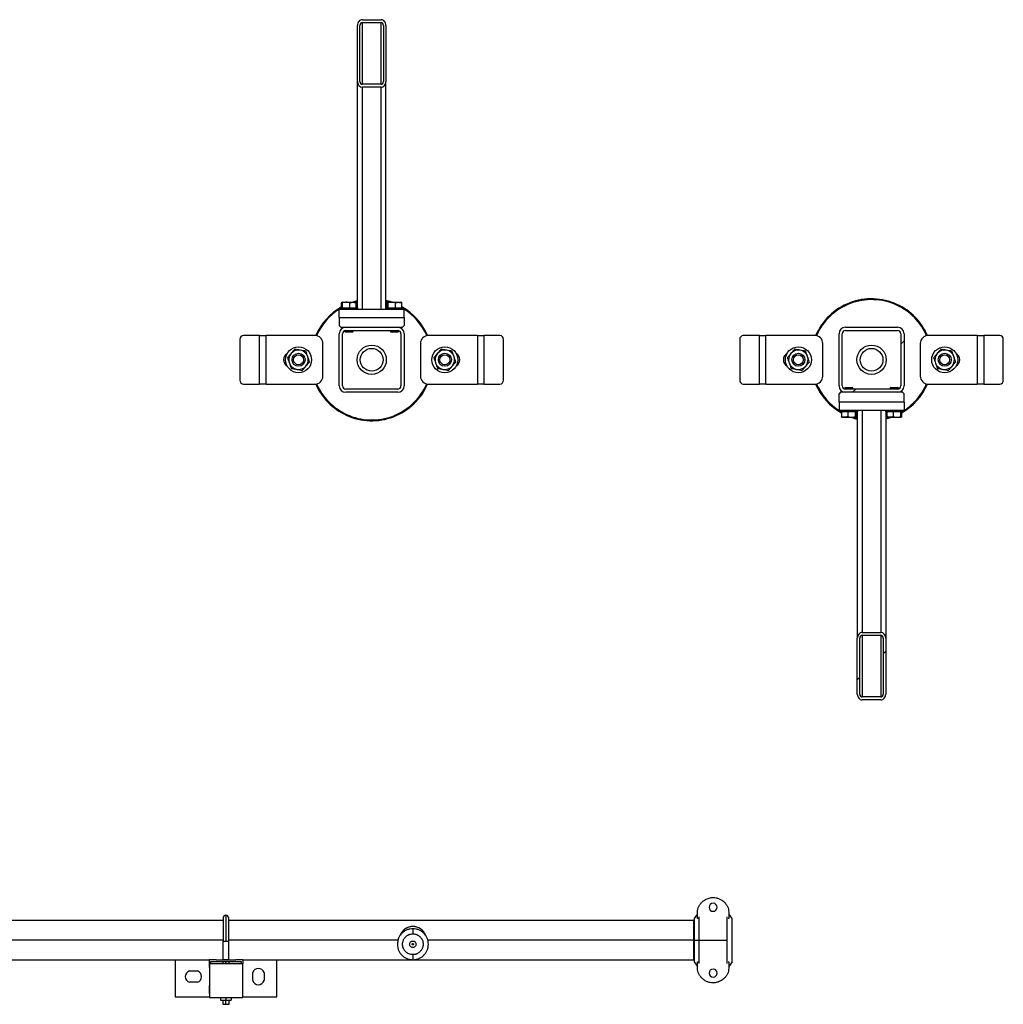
# Model space of a CAD drawing. Header units: millimetres. Extents: x 0 to 841, y 0 to 594.
# Tile 85 of 155: x 407 to 437, y 315 to 345. Entities that reach past the tile are written whole.
import ezdxf

# ---------------------------------------------------------------- set-up
doc = ezdxf.new("R2010")
doc.units = ezdxf.units.MM
doc.layers.add('TRAIT-FINS', color=9, linetype='Continuous')
doc.layers.add('TRAIT-FORT', color=4, linetype='Continuous', lineweight=25)

msp = doc.modelspace()

# ---------------------------------------------------------------- hatches: boundary and pattern name
at = {"layer": 'TRAIT-FINS'}
h = msp.add_hatch(dxfattribs=at)
h.set_pattern_fill('ANSI31', color=9, angle=3e-322, style=0)
edge = h.paths.add_edge_path(flags=0)
edge.add_line((417.82356, 342.95891), (417.82356, 344.6776))
edge.add_ellipse((417.67356, 344.6776), major_axis=(0, 0.1778), ratio=0.84366149, start_angle=270, end_angle=360)
edge.add_line((417.67356, 344.8554), (417.09856, 344.8554))
edge.add_ellipse((417.09856, 344.6776), major_axis=(0, 0.1778), ratio=0.84366149, start_angle=0, end_angle=90)
edge.add_line((416.94856, 344.6776), (416.94856, 342.95891))
edge.add_ellipse((417.09856, 342.95891), major_axis=(0, 0.1778), ratio=0.84366149, start_angle=90, end_angle=180)
edge.add_line((417.09856, 342.78111), (417.67356, 342.78111))
edge.add_ellipse((417.67356, 342.95891), major_axis=(0, 0.1778), ratio=0.84366149, start_angle=180, end_angle=270)
edge = h.paths.add_edge_path(flags=0)
edge.add_line((417.74856, 344.6776), (417.74856, 342.95891))
edge.add_ellipse((417.67356, 342.95891), major_axis=(0, 0.0889), ratio=0.84366149, start_angle=180, end_angle=270, ccw=False)
edge.add_line((417.67356, 342.87001), (417.09856, 342.87001))
edge.add_ellipse((417.09856, 342.95891), major_axis=(0, 0.0889), ratio=0.84366149, start_angle=90, end_angle=180, ccw=False)
edge.add_line((417.02356, 342.95891), (417.02356, 344.6776))
edge.add_ellipse((417.09856, 344.6776), major_axis=(0, 0.0889), ratio=0.84366149, start_angle=0, end_angle=90, ccw=False)
edge.add_line((417.09856, 344.7665), (417.67356, 344.7665))
edge.add_ellipse((417.67356, 344.6776), major_axis=(0, 0.0889), ratio=0.84366149, start_angle=-90, end_angle=0, ccw=False)
h = msp.add_hatch(dxfattribs=at)
h.set_pattern_fill('ANSI31', color=9, angle=3e-322, style=0)
edge = h.paths.add_edge_path(flags=0)
edge.add_arc((418.18606, 333.59612), 0.2, 270, 360)
edge.add_line((418.38606, 333.59612), (418.38606, 335.19612))
edge.add_arc((418.18606, 335.19612), 0.2, 360, 450)
edge.add_line((418.18606, 335.39612), (416.58606, 335.39612))
edge.add_arc((416.58606, 335.19612), 0.2, 90, 180)
edge.add_line((416.38606, 335.19612), (416.38606, 333.59612))
edge.add_arc((416.58606, 333.59612), 0.2, 180, 270)
edge.add_line((416.58606, 333.39612), (418.18606, 333.39612))
edge = h.paths.add_edge_path(flags=0)
edge.add_line((418.28606, 335.19612), (418.28606, 333.59612))
edge.add_arc((418.18606, 333.59612), 0.1, 270, 360, ccw=False)
edge.add_line((418.18606, 333.49612), (416.58606, 333.49612))
edge.add_arc((416.58606, 333.59612), 0.1, 180, 270, ccw=False)
edge.add_line((416.48606, 333.59612), (416.48606, 335.19612))
edge.add_arc((416.58606, 335.19612), 0.1, 90, 180, ccw=False)
edge.add_line((416.58606, 335.29612), (418.18606, 335.29612))
edge.add_arc((418.18606, 335.19612), 0.1, 0, 90, ccw=False)
h = msp.add_hatch(dxfattribs=at)
h.set_pattern_fill('ANSI31', color=9, angle=3e-322, style=0)
edge = h.paths.add_edge_path(flags=0)
edge.add_arc((431.96106, 335.19612), 0.2, 90, 180)
edge.add_line((431.76106, 335.19612), (431.76106, 333.59612))
edge.add_arc((431.96106, 333.59612), 0.2, 180, 270)
edge.add_line((431.96106, 333.39612), (433.56106, 333.39612))
edge.add_arc((433.56106, 333.59612), 0.2, 270, 360)
edge.add_line((433.76106, 333.59612), (433.76106, 335.19612))
edge.add_arc((433.56106, 335.19612), 0.2, 0, 90)
edge.add_line((433.56106, 335.39612), (431.96106, 335.39612))
edge = h.paths.add_edge_path(flags=0)
edge.add_line((431.86106, 333.59612), (431.86106, 335.19612))
edge.add_arc((431.96106, 335.19612), 0.1, 90, 180, ccw=False)
edge.add_line((431.96106, 335.29612), (433.56106, 335.29612))
edge.add_arc((433.56106, 335.19612), 0.1, 0, 90, ccw=False)
edge.add_line((433.66106, 335.19612), (433.66106, 333.59612))
edge.add_arc((433.56106, 333.59612), 0.1, 270, 360, ccw=False)
edge.add_line((433.56106, 333.49612), (431.96106, 333.49612))
edge.add_arc((431.96106, 333.59612), 0.1, 180, 270, ccw=False)
h = msp.add_hatch(dxfattribs=at)
h.set_pattern_fill('ANSI31', color=9, angle=3e-322, style=0)
edge = h.paths.add_edge_path(flags=0)
edge.add_line((432.32356, 325.83333), (432.32356, 324.11463))
edge.add_ellipse((432.47356, 324.11463), major_axis=(0, -0.1778), ratio=0.84366149, start_angle=270, end_angle=360)
edge.add_line((432.47356, 323.93684), (433.04856, 323.93684))
edge.add_ellipse((433.04856, 324.11463), major_axis=(0, -0.1778), ratio=0.84366149, start_angle=0, end_angle=90)
edge.add_line((433.19856, 324.11463), (433.19856, 325.83333))
edge.add_ellipse((433.04856, 325.83333), major_axis=(0, -0.1778), ratio=0.84366149, start_angle=90, end_angle=180)
edge.add_line((433.04856, 326.01113), (432.47356, 326.01113))
edge.add_ellipse((432.47356, 325.83333), major_axis=(0, -0.1778), ratio=0.84366149, start_angle=180, end_angle=270)
edge = h.paths.add_edge_path(flags=0)
edge.add_line((432.39856, 324.11463), (432.39856, 325.83333))
edge.add_ellipse((432.47356, 325.83333), major_axis=(0, -0.0889), ratio=0.84366149, start_angle=180, end_angle=270, ccw=False)
edge.add_line((432.47356, 325.92223), (433.04856, 325.92223))
edge.add_ellipse((433.04856, 325.83333), major_axis=(0, -0.0889), ratio=0.84366149, start_angle=90, end_angle=180, ccw=False)
edge.add_line((433.12356, 325.83333), (433.12356, 324.11463))
edge.add_ellipse((433.04856, 324.11463), major_axis=(0, -0.0889), ratio=0.84366149, start_angle=0, end_angle=90, ccw=False)
edge.add_line((433.04856, 324.02573), (432.47356, 324.02573))
edge.add_ellipse((432.47356, 324.11463), major_axis=(0, -0.0889), ratio=0.84366149, start_angle=-90, end_angle=0, ccw=False)

# ---------------------------------------------------------------- linework, layer by layer
at = {"layer": 'TRAIT-FORT', "color": 4, "linetype": 'Continuous', "lineweight": 25}
for p, q in [((416.94856, 342.95891), (416.94856, 344.6776)), ((417.02356, 342.95891), (417.02356, 344.6776)), ((417.09856, 344.8554), (417.67356, 344.8554)), ((417.09856, 344.7665), (417.67356, 344.7665)), ((417.09856, 342.87001), (417.09856, 344.7665)), ((417.67356, 342.87001), (417.67356, 344.7665)), ((417.74856, 344.6776), (417.74856, 342.95891)), ((417.82356, 344.6776), (417.82356, 342.95891)), ((416.94856, 335.99612), (416.94856, 342.95891)), ((417.67356, 342.87001), (417.09856, 342.87001)), ((417.67356, 342.78111), (417.09856, 342.78111)), ((417.09856, 335.94612), (417.09856, 342.78111)), ((417.67356, 335.94612), (417.67356, 342.78111)), ((417.82356, 335.99612), (417.82356, 342.95891)), ((416.46004, 335.99612), (416.46004, 336.146)), ((416.48419, 336.17112), (416.47192, 336.16404)), ((416.48419, 336.17112), (416.88794, 336.17112)), ((416.49034, 335.99612), (416.49034, 336.146)), ((416.71636, 335.99612), (416.71636, 336.146)), ((416.94856, 336.19364), (416.86464, 336.17112)), ((416.9002, 336.16404), (416.88794, 336.17112)), ((416.91209, 335.99612), (416.91209, 336.146)), ((417.86004, 335.99612), (417.86004, 336.146)), ((417.88419, 336.17112), (417.87192, 336.16404)), ((417.88419, 336.17112), (418.28794, 336.17112)), ((417.89034, 335.99612), (417.89034, 336.146)), ((418.11636, 335.99612), (418.11636, 336.146)), ((418.3002, 336.16404), (418.28794, 336.17112)), ((418.31209, 335.99612), (418.31209, 336.146)), ((418.38606, 335.94612), (416.38606, 335.94612)), ((416.38606, 335.69612), (416.38606, 335.94612)), ((416.41106, 335.99612), (416.41106, 335.94612)), ((416.41106, 335.99612), (416.94009, 335.99612)), ((416.94009, 335.99612), (416.96106, 335.99612)), ((416.96106, 335.94612), (416.96106, 335.99612)), ((417.81106, 335.99612), (417.81106, 335.94612)), ((417.81106, 335.99612), (418.34009, 335.99612)), ((418.34009, 335.99612), (418.36106, 335.99612)), ((418.36106, 335.94612), (418.36106, 335.99612)), ((418.38606, 335.69612), (418.38606, 335.94612)), ((416.38606, 335.69612), (418.38606, 335.69612)), ((416.38606, 335.69612), (416.38606, 335.44612)), ((418.38606, 335.69612), (418.38606, 335.44612)), ((416.38606, 335.44612), (416.43606, 335.39612)), ((416.43606, 335.39612), (416.58606, 335.39612)), ((416.56106, 335.39612), (416.56106, 335.39455)), ((416.56106, 335.29294), (416.56106, 335.26362)), ((416.56106, 335.26362), (416.57856, 335.24612)), ((416.56106, 335.26362), (416.81106, 335.26362)), ((416.79356, 335.24612), (416.57856, 335.24612)), ((416.58606, 335.39612), (418.18606, 335.39612)), ((416.58606, 335.29612), (418.18606, 335.29612)), ((416.79356, 335.24612), (416.81106, 335.26362)), ((416.81106, 335.26362), (416.81106, 335.29612)), ((417.96106, 335.29612), (417.96106, 335.26362)), ((417.96106, 335.26362), (417.97856, 335.24612)), ((417.96106, 335.26362), (418.21106, 335.26362)), ((418.19356, 335.24612), (417.97856, 335.24612)), ((418.18606, 335.39612), (418.33606, 335.39612)), ((418.19356, 335.24612), (418.21106, 335.26362)), ((418.21106, 335.39455), (418.21106, 335.39612)), ((418.21106, 335.26362), (418.21106, 335.29294)), ((418.33606, 335.39612), (418.38606, 335.44612)), ((431.96106, 335.39612), (433.56106, 335.39612)), ((431.96106, 335.29612), (433.56106, 335.29612)), ((413.33295, 335.02112), (413.33295, 333.77112)), ((413.93606, 335.14612), (413.44121, 335.14612)), ((413.93606, 333.64612), (413.93606, 335.14612)), ((413.93606, 335.14612), (414.13606, 335.14612)), ((415.63606, 335.14612), (414.13606, 335.14612)), ((414.13606, 333.64612), (414.13606, 335.14612)), ((416.38606, 333.59612), (416.38606, 335.19612)), ((416.48606, 333.59612), (416.48606, 335.19612)), ((418.28606, 335.19612), (418.28606, 333.59612)), ((418.38606, 335.19612), (418.38606, 333.59612)), ((420.63606, 335.14612), (419.13606, 335.14612)), ((420.63606, 335.14612), (420.63606, 333.64612)), ((420.63606, 335.14612), (420.83606, 335.14612)), ((420.83606, 335.14612), (420.83606, 333.64612)), ((421.33092, 335.14612), (420.83606, 335.14612)), ((421.43917, 333.77112), (421.43917, 335.02112)), ((428.70795, 335.02112), (428.70795, 333.77112)), ((429.31106, 335.14612), (428.81621, 335.14612)), ((429.31106, 333.64612), (429.31106, 335.14612)), ((429.31106, 335.14612), (429.51106, 335.14612)), ((431.01106, 335.14612), (429.51106, 335.14612)), ((429.51106, 333.64612), (429.51106, 335.14612)), ((431.76106, 333.59612), (431.76106, 335.19612)), ((431.86106, 333.59612), (431.86106, 335.19612)), ((433.66106, 335.19612), (433.66106, 333.59612)), ((433.76106, 335.19612), (433.76106, 333.59612)), ((436.01106, 335.14612), (434.51106, 335.14612)), ((436.01106, 335.14612), (436.01106, 333.64612)), ((436.01106, 335.14612), (436.21106, 335.14612)), ((436.21106, 335.14612), (436.21106, 333.64612)), ((436.70592, 335.14612), (436.21106, 335.14612)), ((436.81417, 333.77112), (436.81417, 335.02112)), ((415.88606, 333.89612), (415.88606, 334.89612)), ((418.88606, 334.89612), (418.88606, 333.89612)), ((431.26106, 333.89612), (431.26106, 334.89612)), ((434.26106, 334.89612), (434.26106, 333.89612)), ((413.44121, 333.64612), (413.93606, 333.64612)), ((414.13606, 333.64612), (413.93606, 333.64612)), ((414.13606, 333.64612), (415.63606, 333.64612)), ((418.18606, 333.49612), (416.58606, 333.49612)), ((418.18606, 333.39612), (416.58606, 333.39612)), ((419.13606, 333.64612), (420.63606, 333.64612)), ((420.83606, 333.64612), (420.63606, 333.64612)), ((420.83606, 333.64612), (421.33092, 333.64612)), ((428.81621, 333.64612), (429.31106, 333.64612)), ((429.51106, 333.64612), (429.31106, 333.64612)), ((429.51106, 333.64612), (431.01106, 333.64612)), ((431.81106, 333.39612), (431.76106, 333.34612)), ((431.96106, 333.39612), (431.81106, 333.39612)), ((431.95356, 333.54612), (431.93606, 333.52862)), ((431.93606, 333.52862), (431.93606, 333.49929)), ((432.18606, 333.52862), (431.93606, 333.52862)), ((431.93606, 333.39769), (431.93606, 333.39612)), ((431.95356, 333.54612), (432.16856, 333.54612)), ((433.56106, 333.49612), (431.96106, 333.49612)), ((433.56106, 333.39612), (431.96106, 333.39612)), ((432.18606, 333.52862), (432.16856, 333.54612)), ((432.18606, 333.49612), (432.18606, 333.52862)), ((433.35356, 333.54612), (433.33606, 333.52862)), ((433.33606, 333.52862), (433.33606, 333.49612)), ((433.58606, 333.52862), (433.33606, 333.52862)), ((433.35356, 333.54612), (433.56856, 333.54612)), ((433.71106, 333.39612), (433.56106, 333.39612)), ((433.58606, 333.52862), (433.56856, 333.54612)), ((433.58606, 333.49929), (433.58606, 333.52862)), ((433.58606, 333.39612), (433.58606, 333.39769)), ((433.76106, 333.34612), (433.71106, 333.39612)), ((434.51106, 333.64612), (436.01106, 333.64612)), ((436.21106, 333.64612), (436.01106, 333.64612)), ((436.21106, 333.64612), (436.70592, 333.64612)), ((431.76106, 333.09612), (431.76106, 333.34612)), ((433.76106, 333.09612), (431.76106, 333.09612)), ((431.76106, 333.09612), (431.76106, 332.84612)), ((433.76106, 333.09612), (433.76106, 333.34612)), ((433.76106, 333.09612), (433.76106, 332.84612)), ((431.76106, 332.84612), (433.76106, 332.84612)), ((431.78606, 332.84612), (431.78606, 332.79612)), ((431.80704, 332.79612), (431.78606, 332.79612)), ((432.33606, 332.79612), (431.80704, 332.79612)), ((431.83504, 332.79612), (431.83504, 332.64623)), ((432.03076, 332.79612), (432.03076, 332.64623)), ((432.25678, 332.79612), (432.25678, 332.64623)), ((432.28709, 332.79612), (432.28709, 332.64623)), ((432.32356, 332.79612), (432.32356, 325.83333)), ((432.33606, 332.79612), (432.33606, 332.84612)), ((432.47356, 332.84612), (432.47356, 326.01113)), ((433.04856, 332.84612), (433.04856, 326.01113)), ((433.18606, 332.84612), (433.18606, 332.79612)), ((433.20704, 332.79612), (433.18606, 332.79612)), ((433.19856, 332.79612), (433.19856, 325.83333)), ((433.73606, 332.79612), (433.20704, 332.79612)), ((433.23504, 332.79612), (433.23504, 332.64623)), ((433.43076, 332.79612), (433.43076, 332.64623)), ((433.65678, 332.79612), (433.65678, 332.64623)), ((433.68709, 332.79612), (433.68709, 332.64623)), ((433.73606, 332.79612), (433.73606, 332.84612)), ((431.84692, 332.6282), (431.85919, 332.62112)), ((432.26294, 332.62112), (431.85919, 332.62112)), ((432.26294, 332.62112), (432.2752, 332.6282)), ((433.19856, 332.59859), (433.28248, 332.62112)), ((433.24692, 332.6282), (433.25919, 332.62112)), ((433.66294, 332.62112), (433.25919, 332.62112)), ((433.66294, 332.62112), (433.6752, 332.6282)), ((432.32356, 324.11463), (432.32356, 325.83333)), ((432.39856, 324.11463), (432.39856, 325.83333)), ((432.47356, 326.01113), (433.04856, 326.01113)), ((432.47356, 325.92223), (433.04856, 325.92223)), ((432.47356, 325.92223), (432.47356, 324.02573)), ((433.04856, 325.92223), (433.04856, 324.02573)), ((433.12356, 325.83333), (433.12356, 324.11463)), ((433.19856, 325.83333), (433.19856, 324.11463)), ((433.04856, 324.02573), (432.47356, 324.02573)), ((433.04856, 323.93684), (432.47356, 323.93684)), ((427.40696, 317.35587), (427.30696, 317.21305)), ((427.40696, 317.21305), (427.40696, 317.4093)), ((428.36946, 317.4093), (428.36946, 317.21305)), ((428.46946, 317.21305), (428.36946, 317.35587)), ((412.81443, 317.15005), (337.98943, 317.15005)), ((412.81443, 317.2248), (412.81443, 316.52105)), ((412.90193, 317.3123), (412.90193, 316.52105)), ((412.98943, 316.52105), (412.98943, 317.2248)), ((427.29642, 317.15005), (412.98943, 317.15005)), ((427.29642, 316.5468), (427.29642, 317.15005)), ((427.30696, 317.21305), (427.30696, 316.5468)), ((427.42372, 317.21305), (427.40696, 317.21305)), ((427.45313, 317.26487), (427.45313, 316.5468)), ((428.3233, 316.5468), (428.3233, 317.26487)), ((428.36946, 317.21305), (428.3527, 317.21305)), ((428.46946, 315.88055), (428.46946, 317.21305)), ((412.81443, 316.5468), (359.1093, 316.5468)), ((412.81443, 316.52105), (412.90193, 316.52105)), ((412.81443, 315.9498), (412.81443, 316.52105)), ((412.90193, 316.52105), (412.98943, 316.52105)), ((418.19457, 316.5468), (412.98943, 316.5468)), ((412.98943, 315.9498), (412.98943, 316.52105)), ((427.29642, 316.5468), (419.1093, 316.5468)), ((427.29642, 315.94355), (427.29642, 316.5468)), ((427.30696, 316.5468), (427.45313, 316.5468)), ((427.30696, 316.5468), (427.30696, 315.88055)), ((427.45313, 316.5468), (427.45313, 315.82873)), ((427.45313, 316.5468), (428.3233, 316.5468)), ((428.3233, 315.82873), (428.3233, 316.5468)), ((338.41818, 315.94355), (412.38568, 315.94355)), ((411.33943, 315.94355), (411.33943, 314.8023)), ((412.38568, 315.94355), (412.38568, 315.70605)), ((412.59818, 315.94355), (412.38568, 315.94355)), ((412.43568, 315.89355), (413.36818, 315.89355)), ((412.43568, 315.81855), (412.43568, 315.89355)), ((412.59818, 315.94355), (412.80193, 315.94355)), ((412.59818, 315.94355), (412.61318, 315.92855)), ((413.19068, 315.92855), (412.61318, 315.92855)), ((412.80193, 315.9498), (412.80193, 315.92855)), ((412.80193, 315.9498), (412.90193, 315.9498)), ((412.80193, 315.89355), (412.80193, 315.81855)), ((412.90193, 315.9498), (413.00193, 315.9498)), ((412.90193, 315.92855), (412.90193, 315.9498)), ((412.90193, 315.81855), (412.90193, 315.89355)), ((413.00193, 315.92855), (413.00193, 315.9498)), ((413.00193, 315.94355), (413.20568, 315.94355)), ((413.00193, 315.81855), (413.00193, 315.89355)), ((413.19068, 315.92855), (413.20568, 315.94355)), ((413.41818, 315.94355), (413.20568, 315.94355)), ((413.36818, 315.89355), (413.36818, 315.81855)), ((413.41818, 315.94355), (427.29642, 315.94355)), ((413.41818, 315.94355), (413.41818, 315.81855)), ((414.46443, 314.8023), (414.46443, 315.94355)), ((427.30696, 315.88055), (427.40696, 315.73774)), ((427.40696, 315.88055), (427.42372, 315.88055)), ((427.40696, 315.6843), (427.40696, 315.88055)), ((428.3527, 315.88055), (428.36946, 315.88055)), ((428.36946, 315.88055), (428.36946, 315.6843)), ((428.46946, 315.88055), (428.36946, 315.73774)), ((411.77693, 315.6023), (412.02693, 315.6023)), ((412.38568, 315.70605), (412.39318, 315.70605)), ((413.41818, 315.81855), (412.39318, 315.81855)), ((412.39318, 315.81855), (412.39318, 314.78605)), ((413.41818, 314.78605), (413.41818, 315.81855)), ((413.72693, 315.3023), (413.72693, 315.5523)), ((414.07693, 315.5523), (414.07693, 315.3023)), ((412.02693, 315.2523), (411.77693, 315.2523)), ((412.38568, 315.14855), (412.38568, 314.91105)), ((412.39318, 315.14855), (412.38568, 315.14855)), ((411.33943, 314.8023), (412.39318, 314.8023)), ((412.38568, 314.91105), (412.39318, 314.91105)), ((412.39318, 314.78605), (413.41818, 314.78605)), ((412.73943, 314.78605), (412.73943, 314.69855)), ((412.73943, 314.69855), (412.90193, 314.69855)), ((412.80193, 314.69855), (412.80193, 314.5748)), ((412.90193, 314.78605), (412.90193, 314.69855)), ((412.90193, 314.69855), (413.06443, 314.69855)), ((412.90193, 314.5748), (412.90193, 314.69855)), ((413.00193, 314.5748), (413.00193, 314.69855)), ((413.06443, 314.78605), (413.06443, 314.69855)), ((413.41818, 314.8023), (414.46443, 314.8023)), ((412.80193, 314.5748), (412.90193, 314.5748)), ((412.90193, 314.5748), (413.00193, 314.5748))]:
    msp.add_line(p, q, dxfattribs=at)
at = {"layer": 'TRAIT-FORT', "color": 4, "linetype": 'Continuous', "lineweight": 25, "flags": 128}
for points in [[(416.78191, 336.17112), (416.84211, 336.19048), (416.94856, 336.21936)], [(417.90748, 336.17112), (417.85814, 336.18487), (417.82356, 336.19364)], [(432.23964, 332.62112), (432.28898, 332.60736), (432.32356, 332.59859)], [(433.36521, 332.62112), (433.30501, 332.60175), (433.19856, 332.57287)]]:
    msp.add_lwpolyline(points, dxfattribs=at)
at = {"layer": 'TRAIT-FORT', "color": 4, "linetype": 'Continuous', "lineweight": 25}
for centre, radius in [((415.13606, 334.39612), 0.4), ((417.38606, 334.39612), 0.45), ((417.38606, 334.39612), 0.35), ((419.63606, 334.39612), 0.4), ((430.51106, 334.39612), 0.4), ((432.76106, 334.39612), 0.45), ((432.76106, 334.39612), 0.35), ((435.01106, 334.39612), 0.4), ((415.13606, 334.39612), 0.2), ((415.13606, 334.39612), 0.1525), ((419.63606, 334.39612), 0.2), ((419.63606, 334.39612), 0.1525), ((430.51106, 334.39612), 0.2), ((430.51106, 334.39612), 0.1525), ((435.01106, 334.39612), 0.2), ((435.01106, 334.39612), 0.1525)]:
    msp.add_circle(centre, radius, dxfattribs=at)
for centre, radius, start, end in [((417.38606, 334.39612), 1.875, 71.203095, 76.506601), ((432.76106, 334.39612), 1.875, 65.32581, 156.528888), ((432.76106, 334.39612), 1.85, 65.32581, 156.410365), ((417.38606, 334.39612), 1.875, 119.595904, 156.528697), ((417.38606, 334.39612), 1.85, 121.804802, 156.413058), ((417.38606, 334.39612), 1.875, 23.419501, 60.404096), ((417.38606, 334.39612), 1.85, 23.701107, 58.195198), ((432.76106, 334.39612), 1.85, 23.598646, 65.32581), ((432.76106, 334.39612), 1.875, 23.419972, 65.32581), ((416.58606, 335.19612), 0.2, 90, 180), ((416.58606, 335.19612), 0.1, 90, 180), ((418.18606, 335.19612), 0.2, 360, 90), ((418.18606, 335.19612), 0.1, 0, 90), ((431.96106, 335.19612), 0.2, 90, 180), ((431.96106, 335.19612), 0.1, 90, 180), ((433.56106, 335.19612), 0.2, 0, 90), ((433.56106, 335.19612), 0.1, 0, 90), ((413.45023, 335.02893), 0.11753, 94.40195, 183.811261), ((415.63606, 334.89612), 0.25, 0, 90), ((419.13606, 334.89612), 0.25, 90, 180), ((421.3219, 335.02893), 0.11753, 356.188739, 85.59805), ((428.82523, 335.02893), 0.11753, 94.40195, 183.811261), ((431.01106, 334.89612), 0.25, 0, 90), ((434.51106, 334.89612), 0.25, 90, 180), ((436.6969, 335.02893), 0.11753, 356.188739, 85.59805), ((415.13606, 334.39612), 0.3, 79.497794, 139.497794), ((415.13606, 334.39612), 0.3, 19.497794, 79.497794), ((419.63606, 334.39612), 0.3, 79.497794, 139.497794), ((419.63606, 334.39612), 0.3, 19.497794, 79.497794), ((430.51106, 334.39612), 0.3, 79.497794, 139.497794), ((430.51106, 334.39612), 0.3, 19.497794, 79.497794), ((435.01106, 334.39612), 0.3, 79.497794, 139.497794), ((435.01106, 334.39612), 0.3, 19.497794, 79.497794), ((414.88606, 334.39612), 0.2125, 118.891154, 240.799062), ((415.13606, 334.39612), 0.3, 139.497794, 199.497794), ((415.13606, 334.39612), 0.3, 319.497794, 19.497794), ((419.63606, 334.39612), 0.3, 139.497794, 199.497794), ((419.63606, 334.39612), 0.3, 319.497794, 19.497794), ((419.88606, 334.39612), 0.2125, 298.891154, 60.799062), ((430.26106, 334.39612), 0.2125, 118.891154, 240.799062), ((430.51106, 334.39612), 0.3, 139.497794, 199.497794), ((430.51106, 334.39612), 0.3, 319.497794, 19.497794), ((435.01106, 334.39612), 0.3, 139.497794, 199.497794), ((435.01106, 334.39612), 0.3, 319.497794, 19.497794), ((435.26106, 334.39612), 0.2125, 298.891154, 60.799062), ((415.13606, 334.39612), 0.3, 199.497794, 259.497794), ((415.13606, 334.39612), 0.3, 259.497794, 319.497794), ((419.63606, 334.39612), 0.3, 199.497794, 259.497794), ((419.63606, 334.39612), 0.3, 259.497794, 319.497794), ((430.51106, 334.39612), 0.3, 199.497794, 259.497794), ((430.51106, 334.39612), 0.3, 259.497794, 319.497794), ((435.01106, 334.39612), 0.3, 199.497794, 259.497794), ((435.01106, 334.39612), 0.3, 259.497794, 319.497794), ((413.45023, 333.76331), 0.11753, 176.188739, 265.59805), ((415.63606, 333.89612), 0.25, 270, 0), ((419.13606, 333.89612), 0.25, 180, 270), ((421.3219, 333.76331), 0.11753, 274.40195, 3.811261), ((428.82523, 333.76331), 0.11753, 176.188739, 265.59805), ((431.01106, 333.89612), 0.25, 270, 0), ((434.51106, 333.89612), 0.25, 180, 270), ((436.6969, 333.76331), 0.11753, 274.40195, 3.811261), ((417.38606, 334.39612), 1.875, 203.419972, 245.32581), ((417.38606, 334.39612), 1.85, 203.598646, 245.32581), ((416.58606, 333.59612), 0.2, 180, 270), ((416.58606, 333.59612), 0.1, 180, 270), ((417.38606, 334.39612), 1.875, 245.32581, 336.528888), ((417.38606, 334.39612), 1.85, 245.32581, 336.410365), ((418.18606, 333.59612), 0.1, 270, 0), ((418.18606, 333.59612), 0.2, 270, 0), ((432.76106, 334.39612), 1.875, 203.419501, 240.404096), ((432.76106, 334.39612), 1.85, 203.59833, 238.195198), ((431.96106, 333.59612), 0.2, 180, 270), ((431.96106, 333.59612), 0.1, 180, 270), ((433.56106, 333.59612), 0.1, 270, 0), ((433.56106, 333.59612), 0.2, 270, 0), ((432.76106, 334.39612), 1.875, 299.595904, 336.528697), ((432.76106, 334.39612), 1.85, 301.804802, 336.413058), ((432.76106, 334.39612), 1.875, 251.203095, 256.506601), ((427.88821, 317.5593), 0.125, 0, 180), ((427.88821, 317.5593), 0.125, 180, 0), ((412.90193, 317.2248), 0.0875, 90, 180), ((412.90193, 317.2248), 0.0875, 0, 90), ((418.65193, 316.5468), 0.42125, 20.430904, 159.963564), ((418.65193, 316.5468), 0.41751, 21.942801, 157.82635), ((411.83693, 315.4273), 0.185, 108.924644, 251.075356), ((411.96693, 315.4273), 0.185, 288.924644, 71.075356), ((413.90193, 315.4923), 0.185, 18.924644, 161.075356), ((427.88821, 315.5343), 0.125, 0, 180), ((427.88821, 315.5343), 0.125, 180, 0), ((413.90193, 315.3623), 0.185, 198.924644, 270), ((413.90193, 315.3623), 0.185, 270, 341.075356)]:
    msp.add_arc(centre, radius, start, end, dxfattribs=at)
for centre, major_axis, start_param, end_param in [((417.09856, 344.6776), (0, 0.1778), 0, 1.57079633), ((417.09856, 344.6776), (0, 0.0889), 0, 1.57079633), ((417.67356, 344.6776), (0, 0.1778), 4.71238898, 6.28318531), ((417.67356, 344.6776), (0, 0.0889), 4.71238898, 6.28318531), ((417.09856, 342.95891), (0, 0.1778), 1.57079633, 3.14159265), ((417.09856, 342.95891), (0, 0.0889), 1.57079633, 3.14159265), ((417.67356, 342.95891), (0, 0.1778), 3.14159265, 4.71238898), ((417.67356, 342.95891), (0, 0.0889), 3.14159265, 4.71238898), ((432.47356, 325.83333), (0, -0.1778), 3.14159265, 4.71238898), ((432.47356, 325.83333), (0, -0.0889), 3.14159265, 4.71238898), ((433.04856, 325.83333), (0, -0.1778), 1.57079633, 3.14159265), ((433.04856, 325.83333), (0, -0.0889), 1.57079633, 3.14159265), ((432.47356, 324.11463), (0, -0.1778), 4.71238898, 6.28318531), ((432.47356, 324.11463), (0, -0.0889), 4.71238898, 6.28318531), ((433.04856, 324.11463), (0, -0.1778), 0, 1.57079633), ((433.04856, 324.11463), (0, -0.0889), 0, 1.57079633)]:
    msp.add_ellipse(centre, major_axis=major_axis, ratio=0.84366149, start_param=start_param, end_param=end_param, dxfattribs=at)
for points, knots in [([(416.46004, 336.146), (416.46389, 336.1536), (416.47027, 336.16616), (416.47952, 336.16499), (416.48574, 336.15627), (416.48932, 336.14828), (416.49034, 336.146)], [0, 0, 0, 0, 0.38554949, 0.63764185, 0.89654625, 1, 1, 1, 1]), ([(416.71636, 336.146), (416.69675, 336.15149), (416.65709, 336.16257), (416.59832, 336.16662), (416.54215, 336.16067), (416.50771, 336.15092), (416.49034, 336.146)], [0, 0, 0, 0, 0.26460494, 0.53494775, 0.76534312, 1, 1, 1, 1]), ([(416.71636, 336.146), (416.73335, 336.15149), (416.76769, 336.16257), (416.81858, 336.16662), (416.86722, 336.16067), (416.89704, 336.15092), (416.91209, 336.146)], [0, 0, 0, 0, 0.26460494, 0.53494775, 0.76534313, 1, 1, 1, 1]), ([(416.90017, 336.16346), (416.9005, 336.16346), (416.90349, 336.16348), (416.90748, 336.15604), (416.91106, 336.14823), (416.91209, 336.146)], [0, 0, 0, 0, 0.08223705, 0.73797741, 1, 1, 1, 1]), ([(417.86004, 336.146), (417.86389, 336.1536), (417.87027, 336.16616), (417.87952, 336.16499), (417.88574, 336.15627), (417.88932, 336.14828), (417.89034, 336.146)], [0, 0, 0, 0, 0.38554949, 0.63764185, 0.89654625, 1, 1, 1, 1]), ([(418.11636, 336.146), (418.09675, 336.15149), (418.05709, 336.16257), (417.99832, 336.16662), (417.94215, 336.16067), (417.90771, 336.15092), (417.89034, 336.146)], [0, 0, 0, 0, 0.26460494, 0.53494775, 0.76534312, 1, 1, 1, 1]), ([(418.11636, 336.146), (418.13335, 336.15149), (418.16769, 336.16257), (418.21858, 336.16662), (418.26722, 336.16067), (418.29704, 336.15092), (418.31209, 336.146)], [0, 0, 0, 0, 0.26460494, 0.53494775, 0.76534313, 1, 1, 1, 1]), ([(418.30017, 336.16346), (418.3005, 336.16346), (418.30349, 336.16348), (418.30748, 336.15604), (418.31106, 336.14823), (418.31209, 336.146)], [0, 0, 0, 0, 0.08223705, 0.73797741, 1, 1, 1, 1]), ([(415.02044, 334.72266), (415.00188, 334.70094), (414.96463, 334.65732), (414.92689, 334.61314), (414.90795, 334.59096)], [0, 0, 0, 0, 0.49816549, 1, 1, 1, 1]), ([(415.19074, 334.69109), (415.1623, 334.69637), (415.10516, 334.70696), (415.04876, 334.71741), (415.02044, 334.72266)], [0, 0, 0, 0, 0.49784375, 1, 1, 1, 1]), ([(415.36105, 334.65952), (415.33295, 334.66473), (415.27655, 334.67519), (415.21942, 334.68578), (415.19074, 334.69109)], [0, 0, 0, 0, 0.49816549, 1, 1, 1, 1]), ([(415.41886, 334.49625), (415.4092, 334.52352), (415.38981, 334.5783), (415.37066, 334.63237), (415.36105, 334.65952)], [0, 0, 0, 0, 0.49784375, 1, 1, 1, 1]), ([(419.52044, 334.72266), (419.50188, 334.70094), (419.46463, 334.65732), (419.42689, 334.61314), (419.40795, 334.59096)], [0, 0, 0, 0, 0.49816548, 1, 1, 1, 1]), ([(419.69074, 334.69109), (419.6623, 334.69637), (419.60516, 334.70696), (419.54876, 334.71741), (419.52044, 334.72266)], [0, 0, 0, 0, 0.497843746, 1, 1, 1, 1]), ([(419.86105, 334.65952), (419.83295, 334.66473), (419.77655, 334.67519), (419.71942, 334.68578), (419.69074, 334.69109)], [0, 0, 0, 0, 0.49816548, 1, 1, 1, 1]), ([(419.91886, 334.49625), (419.9092, 334.52352), (419.88981, 334.5783), (419.87066, 334.63237), (419.86105, 334.65952)], [0, 0, 0, 0, 0.49784375, 1, 1, 1, 1]), ([(430.39544, 334.72266), (430.37688, 334.70094), (430.33963, 334.65732), (430.30189, 334.61314), (430.28295, 334.59096)], [0, 0, 0, 0, 0.49816549, 1, 1, 1, 1]), ([(430.56574, 334.69109), (430.5373, 334.69637), (430.48016, 334.70696), (430.42376, 334.71741), (430.39544, 334.72266)], [0, 0, 0, 0, 0.49784375, 1, 1, 1, 1]), ([(430.73605, 334.65952), (430.70795, 334.66473), (430.65155, 334.67519), (430.59442, 334.68578), (430.56574, 334.69109)], [0, 0, 0, 0, 0.49816549, 1, 1, 1, 1]), ([(430.79386, 334.49625), (430.7842, 334.52352), (430.76481, 334.5783), (430.74566, 334.63237), (430.73605, 334.65952)], [0, 0, 0, 0, 0.49784375, 1, 1, 1, 1]), ([(434.89544, 334.72266), (434.87688, 334.70094), (434.83963, 334.65732), (434.80189, 334.61314), (434.78295, 334.59096)], [0, 0, 0, 0, 0.49816548, 1, 1, 1, 1]), ([(435.06574, 334.69109), (435.0373, 334.69637), (434.98016, 334.70696), (434.92376, 334.71741), (434.89544, 334.72266)], [0, 0, 0, 0, 0.497843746, 1, 1, 1, 1]), ([(435.23605, 334.65952), (435.20795, 334.66473), (435.15155, 334.67519), (435.09442, 334.68578), (435.06574, 334.69109)], [0, 0, 0, 0, 0.49816548, 1, 1, 1, 1]), ([(435.29386, 334.49625), (435.2842, 334.52352), (435.26481, 334.5783), (435.24566, 334.63237), (435.23605, 334.65952)], [0, 0, 0, 0, 0.49784375, 1, 1, 1, 1]), ([(414.90795, 334.59096), (414.88916, 334.56896), (414.85142, 334.52478), (414.81416, 334.48116), (414.79545, 334.45926)], [0, 0, 0, 0, 0.497843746, 1, 1, 1, 1]), ([(414.79545, 334.45926), (414.80499, 334.43232), (414.82414, 334.37825), (414.84353, 334.32348), (414.85326, 334.29599)], [0, 0, 0, 0, 0.498165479, 1, 1, 1, 1]), ([(415.36418, 334.20128), (415.38296, 334.22327), (415.4207, 334.26746), (415.45796, 334.31107), (415.47667, 334.33298)], [0, 0, 0, 0, 0.49784375, 1, 1, 1, 1]), ([(415.47667, 334.33298), (415.46713, 334.35991), (415.44799, 334.41398), (415.42859, 334.46876), (415.41886, 334.49625)], [0, 0, 0, 0, 0.498165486, 1, 1, 1, 1]), ([(419.40795, 334.59096), (419.38916, 334.56896), (419.35142, 334.52478), (419.31416, 334.48116), (419.29545, 334.45926)], [0, 0, 0, 0, 0.49784375, 1, 1, 1, 1]), ([(419.29545, 334.45926), (419.30499, 334.43232), (419.32414, 334.37825), (419.34353, 334.32348), (419.35326, 334.29599)], [0, 0, 0, 0, 0.49816549, 1, 1, 1, 1]), ([(419.86418, 334.20128), (419.88296, 334.22327), (419.9207, 334.26746), (419.95796, 334.31107), (419.97667, 334.33298)], [0, 0, 0, 0, 0.497843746, 1, 1, 1, 1]), ([(419.97667, 334.33298), (419.96713, 334.35991), (419.94799, 334.41398), (419.92859, 334.46876), (419.91886, 334.49625)], [0, 0, 0, 0, 0.498165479, 1, 1, 1, 1]), ([(430.28295, 334.59096), (430.26416, 334.56896), (430.22642, 334.52478), (430.18916, 334.48116), (430.17045, 334.45926)], [0, 0, 0, 0, 0.497843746, 1, 1, 1, 1]), ([(430.17045, 334.45926), (430.17999, 334.43232), (430.19914, 334.37825), (430.21853, 334.32348), (430.22826, 334.29599)], [0, 0, 0, 0, 0.498165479, 1, 1, 1, 1]), ([(430.73918, 334.20128), (430.75796, 334.22327), (430.7957, 334.26746), (430.83296, 334.31107), (430.85167, 334.33298)], [0, 0, 0, 0, 0.49784375, 1, 1, 1, 1]), ([(430.85167, 334.33298), (430.84213, 334.35991), (430.82299, 334.41398), (430.80359, 334.46876), (430.79386, 334.49625)], [0, 0, 0, 0, 0.498165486, 1, 1, 1, 1]), ([(434.78295, 334.59096), (434.76416, 334.56896), (434.72642, 334.52478), (434.68916, 334.48116), (434.67045, 334.45926)], [0, 0, 0, 0, 0.49784375, 1, 1, 1, 1]), ([(434.67045, 334.45926), (434.67999, 334.43232), (434.69914, 334.37825), (434.71853, 334.32348), (434.72826, 334.29599)], [0, 0, 0, 0, 0.49816549, 1, 1, 1, 1]), ([(435.23918, 334.20128), (435.25796, 334.22327), (435.2957, 334.26746), (435.33296, 334.31107), (435.35167, 334.33298)], [0, 0, 0, 0, 0.497843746, 1, 1, 1, 1]), ([(435.35167, 334.33298), (435.34213, 334.35991), (435.32299, 334.41398), (435.30359, 334.46876), (435.29386, 334.49625)], [0, 0, 0, 0, 0.498165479, 1, 1, 1, 1]), ([(414.85326, 334.29599), (414.86292, 334.26872), (414.88232, 334.21394), (414.90146, 334.15987), (414.91108, 334.13271)], [0, 0, 0, 0, 0.49784375, 1, 1, 1, 1]), ([(414.91108, 334.13271), (414.93917, 334.12751), (414.99557, 334.11705), (415.05271, 334.10646), (415.08138, 334.10114)], [0, 0, 0, 0, 0.49816548, 1, 1, 1, 1]), ([(415.08138, 334.10114), (415.10982, 334.09587), (415.16696, 334.08528), (415.22336, 334.07482), (415.25168, 334.06957)], [0, 0, 0, 0, 0.497843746, 1, 1, 1, 1]), ([(415.25168, 334.06957), (415.27024, 334.0913), (415.3075, 334.13492), (415.34524, 334.1791), (415.36418, 334.20128)], [0, 0, 0, 0, 0.49816548, 1, 1, 1, 1]), ([(419.35326, 334.29599), (419.36292, 334.26872), (419.38232, 334.21394), (419.40146, 334.15987), (419.41108, 334.13271)], [0, 0, 0, 0, 0.49784375, 1, 1, 1, 1]), ([(419.41108, 334.13271), (419.43917, 334.12751), (419.49557, 334.11705), (419.55271, 334.10646), (419.58138, 334.10114)], [0, 0, 0, 0, 0.49816549, 1, 1, 1, 1]), ([(419.58138, 334.10114), (419.60982, 334.09587), (419.66696, 334.08528), (419.72336, 334.07482), (419.75168, 334.06957)], [0, 0, 0, 0, 0.49784375, 1, 1, 1, 1]), ([(419.75168, 334.06957), (419.77024, 334.0913), (419.8075, 334.13492), (419.84524, 334.1791), (419.86418, 334.20128)], [0, 0, 0, 0, 0.49816549, 1, 1, 1, 1]), ([(430.22826, 334.29599), (430.23792, 334.26872), (430.25732, 334.21394), (430.27646, 334.15987), (430.28608, 334.13271)], [0, 0, 0, 0, 0.49784375, 1, 1, 1, 1]), ([(430.28608, 334.13271), (430.31417, 334.12751), (430.37057, 334.11705), (430.42771, 334.10646), (430.45638, 334.10114)], [0, 0, 0, 0, 0.49816548, 1, 1, 1, 1]), ([(430.45638, 334.10114), (430.48482, 334.09587), (430.54196, 334.08528), (430.59836, 334.07482), (430.62668, 334.06957)], [0, 0, 0, 0, 0.497843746, 1, 1, 1, 1]), ([(430.62668, 334.06957), (430.64524, 334.0913), (430.6825, 334.13492), (430.72024, 334.1791), (430.73918, 334.20128)], [0, 0, 0, 0, 0.49816548, 1, 1, 1, 1]), ([(434.72826, 334.29599), (434.73792, 334.26872), (434.75732, 334.21394), (434.77646, 334.15987), (434.78608, 334.13271)], [0, 0, 0, 0, 0.49784375, 1, 1, 1, 1]), ([(434.78608, 334.13271), (434.81417, 334.12751), (434.87057, 334.11705), (434.92771, 334.10646), (434.95638, 334.10114)], [0, 0, 0, 0, 0.49816549, 1, 1, 1, 1]), ([(434.95638, 334.10114), (434.98482, 334.09587), (435.04196, 334.08528), (435.09836, 334.07482), (435.12668, 334.06957)], [0, 0, 0, 0, 0.49784375, 1, 1, 1, 1]), ([(435.12668, 334.06957), (435.14524, 334.0913), (435.1825, 334.13492), (435.22024, 334.1791), (435.23918, 334.20128)], [0, 0, 0, 0, 0.49816549, 1, 1, 1, 1]), ([(431.84695, 332.62878), (431.84662, 332.62877), (431.84363, 332.62876), (431.83964, 332.63619), (431.83606, 332.644), (431.83504, 332.64623)], [0, 0, 0, 0, 0.08223705, 0.73797741, 1, 1, 1, 1]), ([(432.03076, 332.64623), (432.01377, 332.64075), (431.97943, 332.62967), (431.92854, 332.62561), (431.8799, 332.63156), (431.85008, 332.64131), (431.83504, 332.64623)], [0, 0, 0, 0, 0.26460494, 0.53494775, 0.76534313, 1, 1, 1, 1]), ([(432.03076, 332.64623), (432.05038, 332.64075), (432.09004, 332.62967), (432.1488, 332.62561), (432.20497, 332.63156), (432.23941, 332.64131), (432.25678, 332.64623)], [0, 0, 0, 0, 0.26460494, 0.53494775, 0.76534312, 1, 1, 1, 1]), ([(432.28709, 332.64623), (432.28323, 332.63864), (432.27685, 332.62608), (432.26761, 332.62725), (432.26138, 332.63597), (432.2578, 332.64395), (432.25678, 332.64623)], [0, 0, 0, 0, 0.38554949, 0.63764185, 0.89654625, 1, 1, 1, 1]), ([(433.24695, 332.62878), (433.24662, 332.62877), (433.24363, 332.62876), (433.23964, 332.63619), (433.23606, 332.644), (433.23504, 332.64623)], [0, 0, 0, 0, 0.08223705, 0.73797741, 1, 1, 1, 1]), ([(433.43076, 332.64623), (433.41377, 332.64075), (433.37943, 332.62967), (433.32854, 332.62561), (433.2799, 332.63156), (433.25008, 332.64131), (433.23504, 332.64623)], [0, 0, 0, 0, 0.26460494, 0.53494775, 0.76534313, 1, 1, 1, 1]), ([(433.43076, 332.64623), (433.45038, 332.64075), (433.49004, 332.62967), (433.5488, 332.62561), (433.60497, 332.63156), (433.63941, 332.64131), (433.65678, 332.64623)], [0, 0, 0, 0, 0.26460494, 0.53494775, 0.76534312, 1, 1, 1, 1]), ([(433.68709, 332.64623), (433.68323, 332.63864), (433.67685, 332.62608), (433.66761, 332.62725), (433.66138, 332.63597), (433.6578, 332.64395), (433.65678, 332.64623)], [0, 0, 0, 0, 0.38554949, 0.63764185, 0.89654625, 1, 1, 1, 1]), ([(427.40696, 317.4093), (427.40876, 317.43872), (427.41235, 317.49751), (427.44323, 317.58142), (427.48966, 317.65796), (427.55766, 317.73284), (427.64916, 317.79924), (427.76406, 317.84704), (427.87807, 317.86357), (427.98186, 317.85316), (428.07114, 317.82546), (428.15305, 317.7821), (428.22534, 317.72542), (428.28597, 317.65765), (428.33211, 317.58089), (428.36329, 317.49721), (428.36741, 317.43858), (428.36946, 317.4093)], [0, 0, 0, 0, 0.060672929, 0.121258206, 0.182595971, 0.244939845, 0.32922653, 0.414270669, 0.499916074, 0.564544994, 0.628485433, 0.692042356, 0.755146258, 0.81753082, 0.87897754, 0.939575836, 1, 1, 1, 1]), ([(418.65193, 316.1043), (418.63046, 316.10445), (418.58812, 316.10475), (418.52753, 316.12417), (418.48536, 316.14799), (418.45815, 316.16864), (418.44461, 316.18031), (418.4345, 316.19), (418.42216, 316.20263), (418.40656, 316.22055), (418.38827, 316.24597), (418.37233, 316.27291), (418.35453, 316.31044), (418.33892, 316.35997), (418.33229, 316.42088), (418.33768, 316.47249), (418.34826, 316.51371), (418.36087, 316.54743), (418.37781, 316.58114), (418.39927, 316.61393), (418.42378, 316.64347), (418.45074, 316.6694), (418.47771, 316.69), (418.50416, 316.70615), (418.5304, 316.7189), (418.55846, 316.72902), (418.59905, 316.73912), (418.6306, 316.73923), (418.65193, 316.7393)], [0, 0, 0, 0, 0.06418829, 0.12656732, 0.18858633, 0.20885683, 0.22912127, 0.24224767, 0.25094081, 0.28216098, 0.31352789, 0.3448726, 0.37607576, 0.43819725, 0.49988868, 0.55883299, 0.59298053, 0.6275369, 0.66679752, 0.70607328, 0.74504277, 0.78186284, 0.81822638, 0.84675267, 0.87486604, 0.90571436, 0.93624377, 1, 1, 1, 1]), ([(418.65193, 316.89805), (418.65193, 316.88898), (418.65193, 316.87053), (418.65193, 316.83132), (418.65193, 316.78668), (418.65193, 316.75492), (418.65193, 316.7393)], [0, 0, 0, 0, 0.245543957, 0.499572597, 0.753825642, 1, 1, 1, 1]), ([(418.65193, 316.7393), (418.67341, 316.73915), (418.71575, 316.73885), (418.77634, 316.71943), (418.8185, 316.69561), (418.84572, 316.67496), (418.85925, 316.66329), (418.86937, 316.6536), (418.8817, 316.64097), (418.89731, 316.62305), (418.9156, 316.59763), (418.93154, 316.57069), (418.94934, 316.53316), (418.96495, 316.48363), (418.97158, 316.42272), (418.96619, 316.37111), (418.95561, 316.3299), (418.943, 316.29617), (418.92606, 316.26246), (418.9046, 316.22967), (418.88009, 316.20013), (418.85313, 316.1742), (418.82616, 316.1536), (418.79971, 316.13745), (418.77347, 316.1247), (418.74541, 316.11458), (418.70481, 316.10448), (418.67327, 316.10437), (418.65193, 316.1043)], [0, 0, 0, 0, 0.06418829, 0.12656732, 0.18858633, 0.20885683, 0.22912127, 0.24224767, 0.25094081, 0.28216098, 0.31352789, 0.3448726, 0.37607576, 0.43819725, 0.49988868, 0.55883299, 0.59298053, 0.6275369, 0.66679752, 0.70607328, 0.74504277, 0.78186284, 0.81822638, 0.84675267, 0.87486604, 0.90571436, 0.93624377, 1, 1, 1, 1]), ([(418.65193, 316.1043), (418.65193, 316.08868), (418.65193, 316.05692), (418.65193, 316.01228), (418.65193, 315.97308), (418.65193, 315.95462), (418.65193, 315.94555)], [0, 0, 0, 0, 0.246174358, 0.500427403, 0.754456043, 1, 1, 1, 1]), ([(428.36946, 315.6843), (428.36767, 315.65488), (428.36408, 315.59609), (428.3332, 315.51218), (428.28677, 315.43565), (428.21877, 315.36076), (428.12726, 315.29436), (428.01237, 315.24656), (427.89836, 315.23003), (427.79457, 315.24044), (427.70528, 315.26814), (427.62338, 315.3115), (427.55108, 315.36818), (427.49045, 315.43595), (427.44432, 315.51271), (427.41313, 315.59639), (427.40902, 315.65502), (427.40696, 315.6843)], [0, 0, 0, 0, 0.06067293, 0.12125821, 0.18259597, 0.24493985, 0.32922653, 0.41427067, 0.49991607, 0.56454499, 0.62848543, 0.69204236, 0.75514626, 0.81753082, 0.87897754, 0.93957584, 1, 1, 1, 1])]:
    msp.add_open_spline(points, degree=3, knots=knots, dxfattribs=at)
for points in [[(418.65193, 316.89805), (418.62076, 316.89628), (418.55842, 316.89273), (418.46851, 316.86441), (418.38564, 316.8204), (418.313, 316.76071), (418.25339, 316.6881), (418.2091, 316.60523), (418.18182, 316.51531), (418.17261, 316.4218), (418.18182, 316.32829), (418.2091, 316.23837), (418.25339, 316.1555), (418.313, 316.08289), (418.38564, 316.0232), (418.46851, 315.97919), (418.55842, 315.95087), (418.62076, 315.94732), (418.65193, 315.94555)], [(418.65193, 315.94555), (418.6831, 315.94732), (418.74544, 315.95087), (418.83536, 315.97919), (418.91823, 316.0232), (418.99086, 316.08289), (419.05047, 316.1555), (419.09477, 316.23837), (419.12204, 316.32829), (419.13125, 316.4218), (419.12204, 316.51531), (419.09477, 316.60523), (419.05047, 316.6881), (418.99086, 316.76071), (418.91823, 316.8204), (418.83536, 316.86441), (418.74544, 316.89273), (418.6831, 316.89628), (418.65193, 316.89805)], [(418.65193, 316.32338), (418.63905, 316.32485), (418.61329, 316.32781), (418.58052, 316.35057), (418.55863, 316.38311), (418.55095, 316.4218), (418.55863, 316.46049), (418.58052, 316.49303), (418.61329, 316.51579), (418.63905, 316.51875), (418.65193, 316.52023)], [(418.65193, 316.40196), (418.64934, 316.40225), (418.64414, 316.40285), (418.63754, 316.40744), (418.63312, 316.414), (418.63157, 316.4218), (418.63312, 316.4296), (418.63754, 316.43616), (418.64414, 316.44075), (418.64934, 316.44135), (418.65193, 316.44164)], [(418.65193, 316.52023), (418.66482, 316.51875), (418.69058, 316.51579), (418.72334, 316.49303), (418.74523, 316.46049), (418.75292, 316.4218), (418.74523, 316.38311), (418.72334, 316.35057), (418.69058, 316.32781), (418.66482, 316.32485), (418.65193, 316.32338)], [(418.65193, 316.44164), (418.65453, 316.44135), (418.65973, 316.44075), (418.66633, 316.43616), (418.67074, 316.4296), (418.67229, 316.4218), (418.67074, 316.414), (418.66633, 316.40744), (418.65973, 316.40285), (418.65453, 316.40225), (418.65193, 316.40196)]]:
    msp.add_open_spline(points, degree=3, dxfattribs=at)

doc.saveas('drawing.dxf')
